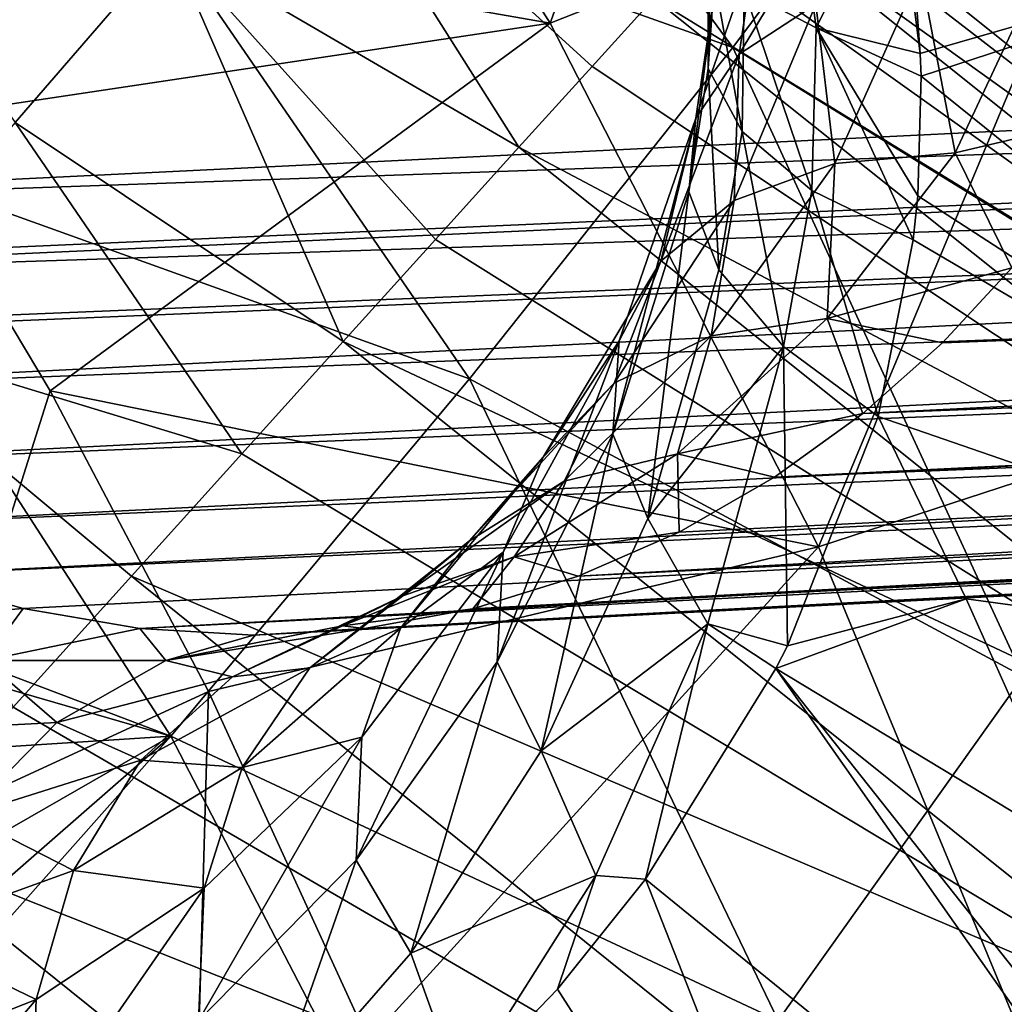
# Model space of a CAD drawing. Header units: metres. Extents: x -105 to 105, y -117 to 62.
# Tile 196 of 256: x -18.17 to -15.39, y -22.26 to -19.48. Entities that reach past the tile are written whole.
import ezdxf

# ---------------------------------------------------------------- set-up
doc = ezdxf.new("R2010")
doc.units = ezdxf.units.M
doc.layers.add('solid_509432_AD150_SW0001', color=7, linetype='CONTINUOUS')
doc.layers.add('solid_509432_AD150_SW0001_01', color=7, linetype='CONTINUOUS')

msp = doc.modelspace()

# ---------------------------------------------------------------- linework, layer by layer
at = {"layer": 'solid_509432_AD150_SW0001'}
for points in [[(-15.912994, -17.387203, -12.48057), (-16.673573, -19.48744, -11.145678), (-17.530479, -18.143787, -11.147388)], [(-15.912994, -17.387203, -12.48057), (-15.024837, -18.836674, -12.475075), (-16.673573, -19.48744, -11.145678)], [(-15.63764, -18.043825, 48.538879), (-15.570934, -17.972401, 48.473087), (-13.155682, -19.937355, 48.473087)], [(-13.155682, -19.937355, 48.473087), (-15.570934, -17.972401, 48.473087), (-14.864342, -18.4529, 48.450001)], [(-14.223916, -19.629824, 17.305937), (-15.5312, -18.715569, 16.886436), (-15.03433, -17.987967, 18.094503)], [(-15.681911, -18.091227, 48.63723), (-15.63764, -18.043825, 48.538879), (-13.21204, -20.017197, 48.538879)], [(-13.21204, -20.017197, 48.538879), (-15.63764, -18.043825, 48.538879), (-13.155682, -19.937355, 48.473087)], [(-16.158392, -19.556093, 15.820668), (-17.991714, -18.904209, 14.946959), (-17.236225, -18.087097, 15.869356)], [(-15.5312, -18.715569, 16.886436), (-16.158392, -19.556093, 15.820668), (-17.236225, -18.087097, 15.869356)], [(-13.249443, -20.070185, 48.63723), (-15.060067, -18.680244, 48.752617), (-15.681911, -18.091227, 48.63723)], [(-13.249443, -20.070185, 48.63723), (-15.681911, -18.091227, 48.63723), (-13.21204, -20.017197, 48.538879)], [(-17.991714, -18.904209, 14.946959), (-18.848307, -19.791643, 14.193329), (-19.902946, -18.133699, 14.167558)], [(-17.530479, -18.143787, -11.147388), (-16.673573, -19.48744, -11.145678), (-19.006039, -19.080023, -9.601619)], [(-14.310144, -19.357382, 69.793137), (-15.394999, -18.150387, 69.646324), (-14.059778, -19.67906, 69.664703)], [(-15.339572, -18.21261, 69.009613), (-14.059778, -19.67906, 69.664703), (-15.394999, -18.150387, 69.646324)], [(-18.971554, -18.647947, 18.777929), (-18.184538, -19.767525, 18.656809), (-17.747189, -19.262581, 19.356276)], [(-15.080955, -18.70435, 45.930386), (-16.02737, -19.032063, 22.97209), (-13.754093, -20.848083, 22.972099)], [(-14.731996, -20.434156, 16.288464), (-16.158392, -19.556093, 15.820668), (-15.5312, -18.715569, 16.886436)], [(-14.223916, -19.629824, 17.305937), (-14.731996, -20.434156, 16.288464), (-15.5312, -18.715569, 16.886436)], [(-15.024837, -18.836674, -12.475075), (-15.916389, -20.964897, -11.143878), (-16.673573, -19.48744, -11.145678)], [(-15.024837, -18.836674, -12.475075), (-14.239832, -20.417265, -12.469357), (-15.916389, -20.964897, -11.143878)], [(-17.386421, -18.85183, 20.158072), (-17.747189, -19.262581, 19.356276), (-16.762297, -19.83712, 19.752439)], [(-17.386421, -18.85183, 20.158072), (-16.555666, -19.609213, 20.242039), (-16.380943, -19.416887, 20.757366)], [(-17.386421, -18.85183, 20.158072), (-16.762297, -19.83712, 19.752439), (-16.555666, -19.609213, 20.242039)], [(-16.901882, -20.490749, 14.921028), (-18.848307, -19.791643, 14.193329), (-17.991714, -18.904209, 14.946959)], [(-16.158392, -19.556093, 15.820668), (-16.901882, -20.490749, 14.921028), (-17.991714, -18.904209, 14.946959)], [(-15.9848, -19.03467, -7.957222), (-16.126247, -19.394335, -7.455709), (-15.922694, -19.500591, -7.792225)], [(-16.061014, -19.067381, 22.411886), (-13.754093, -20.848083, 22.972099), (-16.02737, -19.032063, 22.97209)], [(-15.9848, -19.03467, -7.957222), (-15.922694, -19.500591, -7.792225), (-15.697098, -19.040981, -8.251834)], [(-16.131872, -19.144062, 21.849316), (-13.754093, -20.848083, 22.972099), (-16.061014, -19.067381, 22.411886)], [(-15.922694, -19.500591, -7.792225), (-15.628948, -19.573071, -8.071548), (-15.697098, -19.040981, -8.251834)], [(-15.697098, -19.040981, -8.251834), (-15.628948, -19.573071, -8.071548), (-15.644788, -19.36647, -8.149041)], [(-16.673573, -19.48744, -11.145678), (-18.538946, -19.76652, -9.601516), (-19.006039, -19.080023, -9.601619)], [(-15.644788, -19.36647, -8.149041), (-15.628948, -19.573071, -8.071548), (-13.948087, -19.087389, -9.497688)], [(-15.628948, -19.573071, -8.071548), (-15.626745, -19.636637, -8.045744), (-13.948087, -19.087389, -9.497688)], [(-13.446812, -21.390877, -9.104756), (-13.948087, -19.087389, -9.497688), (-15.626745, -19.636637, -8.045744)], [(-13.842182, -20.973324, 21.834509), (-16.131872, -19.144062, 21.849316), (-16.23912, -19.261225, 21.29492)], [(-16.219666, -19.125198, -6.700415), (-16.215548, -19.437826, -6.549903), (-16.228001, -19.61471, -6.913395)], [(-16.227734, -19.26605, -7.082599), (-16.219666, -19.125198, -6.700415), (-16.228001, -19.61471, -6.913395)], [(-15.877404, -19.138626, -5.88769), (-15.923342, -19.433559, -5.726437), (-16.139887, -19.574413, -6.031152)], [(-16.095781, -19.27519, -6.19951), (-15.877404, -19.138626, -5.88769), (-16.139887, -19.574413, -6.031152)], [(-13.842182, -20.973324, 21.834509), (-13.754093, -20.848083, 22.972099), (-16.131872, -19.144062, 21.849316)], [(-17.747189, -19.262581, 19.356276), (-18.184538, -19.767525, 18.656809), (-17.258444, -20.385487, 18.881306)], [(-17.747189, -19.262581, 19.356276), (-16.997768, -20.097221, 19.296614), (-16.762297, -19.83712, 19.752439)], [(-17.747189, -19.262581, 19.356276), (-17.258444, -20.385487, 18.881306), (-16.997768, -20.097221, 19.296614)], [(-13.842182, -20.973324, 21.834509), (-16.23912, -19.261225, 21.29492), (-16.380943, -19.416887, 20.757366)], [(-16.095781, -19.27519, -6.19951), (-16.139887, -19.574413, -6.031152), (-16.262405, -19.755116, -6.365688)], [(-16.215548, -19.437826, -6.549903), (-16.095781, -19.27519, -6.19951), (-16.262405, -19.755116, -6.365688)], [(-16.227734, -19.26605, -7.082599), (-16.228001, -19.61471, -6.913395), (-16.132231, -19.792984, -7.263561)], [(-16.126247, -19.394335, -7.455709), (-16.227734, -19.26605, -7.082599), (-16.132231, -19.792984, -7.263561)], [(-15.275182, -19.307838, -5.289276), (-15.530914, -19.852688, -4.906733), (-15.628127, -19.34255, -5.473156)], [(-15.275182, -19.307838, -5.289276), (-15.071431, -19.744352, -4.896236), (-15.530914, -19.852688, -4.906733)], [(-15.628127, -19.34255, -5.473156), (-15.870285, -19.88336, -5.115258), (-15.923342, -19.433559, -5.726437)], [(-15.530914, -19.852688, -4.906733), (-15.870285, -19.88336, -5.115258), (-15.628127, -19.34255, -5.473156)], [(-16.126247, -19.394335, -7.455709), (-16.132231, -19.792984, -7.263561), (-15.935204, -19.959688, -7.574945)], [(-15.922694, -19.500591, -7.792225), (-16.126247, -19.394335, -7.455709), (-15.935204, -19.959688, -7.574945)], [(-14.053336, -21.273428, 20.746899), (-16.380943, -19.416887, 20.757366), (-16.555666, -19.609213, 20.242039)], [(-13.842182, -20.973324, 21.834509), (-16.380943, -19.416887, 20.757366), (-14.053336, -21.273428, 20.746899)], [(-16.215548, -19.437826, -6.549903), (-16.262405, -19.755116, -6.365688), (-16.282211, -19.962854, -6.706318)], [(-16.228001, -19.61471, -6.913395), (-16.215548, -19.437826, -6.549903), (-16.282211, -19.962854, -6.706318)], [(-15.923342, -19.433559, -5.726437), (-16.153913, -19.987734, -5.376512), (-16.139887, -19.574413, -6.031152)], [(-15.870285, -19.88336, -5.115258), (-16.153913, -19.987734, -5.376512), (-15.923342, -19.433559, -5.726437)], [(-16.673573, -19.48744, -11.145678), (-18.085058, -20.524317, -9.601409), (-18.538946, -19.76652, -9.601516)], [(-16.673573, -19.48744, -11.145678), (-15.916389, -20.964897, -11.143878), (-18.085058, -20.524317, -9.601409)], [(-15.922694, -19.500591, -7.792225), (-15.935204, -19.959688, -7.574945), (-15.648582, -20.098211, -7.829039)], [(-15.922694, -19.500591, -7.792225), (-15.648582, -20.098211, -7.829039), (-15.63616, -19.974216, -7.892488)], [(-15.922694, -19.500591, -7.792225), (-15.63616, -19.974216, -7.892488), (-15.626745, -19.636637, -8.045744)], [(-15.922694, -19.500591, -7.792225), (-15.626745, -19.636637, -8.045744), (-15.628948, -19.573071, -8.071548)], [(-15.338024, -21.330372, 15.411037), (-16.901882, -20.490749, 14.921028), (-16.158392, -19.556093, 15.820668)], [(-14.731996, -20.434156, 16.288464), (-15.338024, -21.330372, 15.411037), (-16.158392, -19.556093, 15.820668)], [(-16.139887, -19.574413, -6.031152), (-16.361681, -20.1584, -5.671965), (-16.262405, -19.755116, -6.365688)], [(-16.153913, -19.987734, -5.376512), (-16.361681, -20.1584, -5.671965), (-16.139887, -19.574413, -6.031152)], [(-14.053336, -21.273428, 20.746899), (-16.555666, -19.609213, 20.242039), (-16.762297, -19.83712, 19.752439)], [(-16.228001, -19.61471, -6.913395), (-16.282211, -19.962854, -6.706318), (-16.197905, -20.182896, -7.028883)], [(-16.132231, -19.792984, -7.263561), (-16.228001, -19.61471, -6.913395), (-16.197905, -20.182896, -7.028883)], [(-13.446812, -21.390877, -9.104756), (-15.626745, -19.636637, -8.045744), (-15.63616, -19.974216, -7.892488)], [(-16.262405, -19.755116, -6.365688), (-16.497124, -20.646332, -6.280713), (-16.282211, -19.962854, -6.706318)], [(-16.262405, -19.755116, -6.365688), (-16.478853, -20.383249, -5.980664), (-16.497124, -20.646332, -6.280713)], [(-16.361681, -20.1584, -5.671965), (-16.478853, -20.383249, -5.980664), (-16.262405, -19.755116, -6.365688)], [(-15.530914, -19.852688, -4.906733), (-15.071431, -19.744352, -4.896236), (-15.370093, -20.177223, -4.490684)], [(-18.184538, -19.767525, 18.656809), (-18.68725, -20.353975, 18.078049), (-17.54417, -20.701742, 18.506611)], [(-18.085058, -20.524317, -9.601409), (-18.476912, -21.758783, -8.663038), (-18.538946, -19.76652, -9.601516)], [(-18.184538, -19.767525, 18.656809), (-17.54417, -20.701742, 18.506611), (-17.258444, -20.385487, 18.881306)], [(-17.745047, -21.498638, 14.207627), (-19.791737, -20.721622, 13.62446), (-18.848307, -19.791643, 14.193329)], [(-16.901882, -20.490749, 14.921028), (-17.745047, -21.498638, 14.207627), (-18.848307, -19.791643, 14.193329)], [(-16.132231, -19.792984, -7.263561), (-16.197905, -20.182896, -7.028883), (-16.015459, -20.399612, -7.31052)], [(-15.935204, -19.959688, -7.574945), (-16.132231, -19.792984, -7.263561), (-16.015459, -20.399612, -7.31052)], [(-14.379807, -21.737429, 19.749067), (-16.762297, -19.83712, 19.752439), (-16.997768, -20.097221, 19.296614)], [(-14.053336, -21.273428, 20.746899), (-16.762297, -19.83712, 19.752439), (-14.379807, -21.737429, 19.749067)], [(-15.530914, -19.852688, -4.906733), (-15.370093, -20.177223, -4.490684), (-15.891523, -20.320381, -4.449071)], [(-15.530914, -19.852688, -4.906733), (-15.891523, -20.320381, -4.449071), (-15.870285, -19.88336, -5.115258)], [(-15.870285, -19.88336, -5.115258), (-16.219423, -20.369343, -4.671953), (-16.153913, -19.987734, -5.376512)], [(-15.891523, -20.320381, -4.449071), (-16.219423, -20.369343, -4.671953), (-15.870285, -19.88336, -5.115258)], [(-16.398485, -20.885059, -6.583496), (-16.282211, -19.962854, -6.706318), (-16.497124, -20.646332, -6.280713)], [(-16.398485, -20.885059, -6.583496), (-16.197905, -20.182896, -7.028883), (-16.282211, -19.962854, -6.706318)], [(-15.935204, -19.959688, -7.574945), (-16.015459, -20.399612, -7.31052), (-15.748098, -20.597294, -7.531196)], [(-15.935204, -19.959688, -7.574945), (-15.748098, -20.597294, -7.531196), (-15.648582, -20.098211, -7.829039)], [(-13.446812, -21.390877, -9.104756), (-15.63616, -19.974216, -7.892488), (-15.648582, -20.098211, -7.829039)], [(-16.153913, -19.987734, -5.376512), (-16.493263, -20.50275, -4.930417), (-16.361681, -20.1584, -5.671965)], [(-16.219423, -20.369343, -4.671953), (-16.493263, -20.50275, -4.930417), (-16.153913, -19.987734, -5.376512)], [(-14.379807, -21.737429, 19.749067), (-16.997768, -20.097221, 19.296614), (-17.258444, -20.385487, 18.881306)], [(-13.446812, -21.390877, -9.104756), (-15.648582, -20.098211, -7.829039), (-15.748098, -20.597294, -7.531196)], [(-16.361681, -20.1584, -5.671965), (-16.693615, -20.711132, -5.206134), (-16.478853, -20.383249, -5.980664)], [(-16.493263, -20.50275, -4.930417), (-16.693615, -20.711132, -5.206134), (-16.361681, -20.1584, -5.671965)], [(-15.891523, -20.320381, -4.449071), (-15.370093, -20.177223, -4.490684), (-15.566594, -20.389284, -4.239808)], [(-16.015459, -20.399612, -7.31052), (-16.197905, -20.182896, -7.028883), (-16.398485, -20.885059, -6.583496)], [(-15.891523, -20.320381, -4.449071), (-15.791113, -20.588329, -3.958887), (-16.314703, -20.701948, -3.930413)], [(-15.891523, -20.320381, -4.449071), (-16.314703, -20.701948, -3.930413), (-16.219423, -20.369343, -4.671953)], [(-15.891523, -20.320381, -4.449071), (-15.566594, -20.389284, -4.239808), (-15.791113, -20.588329, -3.958887)], [(-18.68725, -20.353975, 18.078049), (-17.855873, -21.047016, 18.171232), (-17.54417, -20.701742, 18.506611)], [(-18.68725, -20.353975, 18.078049), (-18.189959, -21.417332, 17.879869), (-17.855873, -21.047016, 18.171232)], [(-16.219423, -20.369343, -4.671953), (-16.634354, -20.779589, -4.1571), (-16.493263, -20.50275, -4.930417)], [(-16.314703, -20.701948, -3.930413), (-16.634354, -20.779589, -4.1571), (-16.219423, -20.369343, -4.671953)], [(-14.809649, -22.348343, 18.877535), (-17.258444, -20.385487, 18.881306), (-17.54417, -20.701742, 18.506611)], [(-14.379807, -21.737429, 19.749067), (-17.258444, -20.385487, 18.881306), (-14.809649, -22.348343, 18.877535)], [(-16.478853, -20.383249, -5.980664), (-16.82325, -21.289408, -5.731283), (-16.497124, -20.646332, -6.280713)], [(-16.478853, -20.383249, -5.980664), (-16.806273, -20.9797, -5.479554), (-16.82325, -21.289408, -5.731283)], [(-16.693615, -20.711132, -5.206134), (-16.806273, -20.9797, -5.479554), (-16.478853, -20.383249, -5.980664)], [(-16.228277, -21.182022, -6.794486), (-16.015459, -20.399612, -7.31052), (-16.398485, -20.885059, -6.583496)], [(-16.228277, -21.182022, -6.794486), (-16.004221, -21.244003, -7.016998), (-16.015459, -20.399612, -7.31052)], [(-16.015459, -20.399612, -7.31052), (-16.004221, -21.244003, -7.016998), (-15.748098, -20.597294, -7.531196)], [(-14.239832, -20.417265, -12.469357), (-15.256698, -22.555254, -11.142015), (-15.916389, -20.964897, -11.143878)], [(-16.030243, -22.301079, 14.690683), (-17.745047, -21.498638, 14.207627), (-16.901882, -20.490749, 14.921028)], [(-15.338024, -21.330372, 15.411037), (-16.030243, -22.301079, 14.690683), (-16.901882, -20.490749, 14.921028)], [(-16.493263, -20.50275, -4.930417), (-16.901155, -20.94768, -4.402358), (-16.693615, -20.711132, -5.206134)], [(-16.634354, -20.779589, -4.1571), (-16.901155, -20.94768, -4.402358), (-16.493263, -20.50275, -4.930417)], [(-18.085058, -20.524317, -9.601409), (-17.638639, -21.372705, -9.601297), (-18.476912, -21.758783, -8.663038)], [(-15.916389, -20.964897, -11.143878), (-17.638639, -21.372705, -9.601297), (-18.085058, -20.524317, -9.601409)], [(-16.314703, -20.701948, -3.930413), (-15.791113, -20.588329, -3.958887), (-16.040369, -20.768192, -3.649898)], [(-15.748098, -20.597294, -7.531196), (-16.004221, -21.244003, -7.016998), (-15.499137, -21.111095, -7.534587)], [(-13.446812, -21.390877, -9.104756), (-15.748098, -20.597294, -7.531196), (-15.499137, -21.111095, -7.534587)], [(-16.69935, -21.539776, -6.022887), (-16.497124, -20.646332, -6.280713), (-16.82325, -21.289408, -5.731283)], [(-16.69935, -21.539776, -6.022887), (-16.398485, -20.885059, -6.583496), (-16.497124, -20.646332, -6.280713)], [(-14.809649, -22.348343, 18.877535), (-17.54417, -20.701742, 18.506611), (-17.855873, -21.047016, 18.171232)], [(-16.314703, -20.701948, -3.930413), (-16.309847, -20.922932, -3.316651), (-16.77573, -20.992357, -3.363682)], [(-16.314703, -20.701948, -3.930413), (-16.77573, -20.992357, -3.363682), (-16.634354, -20.779589, -4.1571)], [(-16.314703, -20.701948, -3.930413), (-16.040369, -20.768192, -3.649898), (-16.309847, -20.922932, -3.316651)], [(-17.745047, -21.498638, 14.207627), (-19.65192, -20.945648, 13.633083), (-19.791737, -20.721622, 13.62446)], [(-16.693615, -20.711132, -5.206134), (-17.09618, -21.194294, -4.648797), (-16.806273, -20.9797, -5.479554)], [(-16.901155, -20.94768, -4.402358), (-17.09618, -21.194294, -4.648797), (-16.693615, -20.711132, -5.206134)], [(-16.634354, -20.779589, -4.1571), (-17.089979, -21.102791, -3.58423), (-16.901155, -20.94768, -4.402358)], [(-16.77573, -20.992357, -3.363682), (-17.089979, -21.102791, -3.58423), (-16.634354, -20.779589, -4.1571)], [(-16.228277, -21.182022, -6.794486), (-16.398485, -20.885059, -6.583496), (-16.69935, -21.539776, -6.022887)], [(-16.77573, -20.992357, -3.363682), (-16.309847, -20.922932, -3.316651), (-16.594933, -21.04777, -2.963758)], [(-17.745047, -21.498638, 14.207627), (-19.248596, -21.595732, 13.65856), (-19.65192, -20.945648, 13.633083)], [(-16.901155, -20.94768, -4.402358), (-17.352171, -21.30599, -3.806837), (-17.09618, -21.194294, -4.648797)], [(-17.089979, -21.102791, -3.58423), (-17.352171, -21.30599, -3.806837), (-16.901155, -20.94768, -4.402358)], [(-15.916389, -20.964897, -11.143878), (-17.18663, -22.357975, -9.601174), (-17.638639, -21.372705, -9.601297)], [(-16.806273, -20.9797, -5.479554), (-17.221642, -21.848772, -5.076475), (-16.82325, -21.289408, -5.731283)], [(-16.806273, -20.9797, -5.479554), (-17.205593, -21.50193, -4.878943), (-17.221642, -21.848772, -5.076475)], [(-17.09618, -21.194294, -4.648797), (-17.205593, -21.50193, -4.878943), (-16.806273, -20.9797, -5.479554)], [(-15.916389, -20.964897, -11.143878), (-15.256698, -22.555254, -11.142015), (-17.18663, -22.357975, -9.601174)], [(-16.77573, -20.992357, -3.363682), (-16.891804, -21.139311, -2.595782), (-17.259624, -21.187862, -2.761708)], [(-16.77573, -20.992357, -3.363682), (-17.259624, -21.187862, -2.761708), (-17.089979, -21.102791, -3.58423)], [(-16.77573, -20.992357, -3.363682), (-16.594933, -21.04777, -2.963758), (-16.891804, -21.139311, -2.595782)], [(-18.797075, -21.188286, -0.892143), (-18.161386, -21.138443, -1.060288), (-18.500586, -21.043846, -0.680478)], [(-15.327127, -23.083813, 18.164198), (-17.855873, -21.047016, 18.171232), (-18.189959, -21.417332, 17.879869)], [(-14.809649, -22.348343, 18.877535), (-17.855873, -21.047016, 18.171232), (-15.327127, -23.083813, 18.164198)], [(-17.089979, -21.102791, -3.58423), (-17.570469, -21.331303, -2.967596), (-17.352171, -21.30599, -3.806837)], [(-17.259624, -21.187862, -2.761708), (-17.570469, -21.331303, -2.967596), (-17.089979, -21.102791, -3.58423)], [(-15.179255, -21.825653, -7.539527), (-15.499137, -21.111095, -7.534587), (-16.03676, -21.308228, -6.95722)], [(-16.004221, -21.244003, -7.016998), (-16.03676, -21.308228, -6.95722), (-15.499137, -21.111095, -7.534587)], [(-13.446812, -21.390877, -9.104756), (-15.499137, -21.111095, -7.534587), (-15.179255, -21.825653, -7.539527)], [(-18.270233, -21.285072, -1.509579), (-18.161386, -21.138443, -1.060288), (-18.797075, -21.188286, -0.892143)], [(-18.270233, -21.285072, -1.509579), (-17.832037, -21.195297, -1.445702), (-18.161386, -21.138443, -1.060288)], [(-17.259624, -21.187862, -2.761708), (-16.891804, -21.139311, -2.595782), (-17.197586, -21.195225, -2.217396)], [(-17.758459, -21.285713, -2.138429), (-17.832037, -21.195297, -1.445702), (-18.270233, -21.285072, -1.509579)], [(-17.758459, -21.285713, -2.138429), (-17.511021, -21.214142, -1.832739), (-17.832037, -21.195297, -1.445702)], [(-17.259624, -21.187862, -2.761708), (-17.197586, -21.195225, -2.217396), (-17.758459, -21.285713, -2.138429)], [(-17.259624, -21.187862, -2.761708), (-17.758459, -21.285713, -2.138429), (-17.570469, -21.331303, -2.967596)], [(-17.758459, -21.285713, -2.138429), (-17.197586, -21.195225, -2.217396), (-17.511021, -21.214142, -1.832739)], [(-17.09618, -21.194294, -4.648797), (-17.543705, -21.587532, -4.015719), (-17.205593, -21.50193, -4.878943)], [(-17.352171, -21.30599, -3.806837), (-17.543705, -21.587532, -4.015719), (-17.09618, -21.194294, -4.648797)], [(-16.544533, -21.892046, -6.155196), (-16.228277, -21.182022, -6.794486), (-16.69935, -21.539776, -6.022887)], [(-16.544533, -21.892046, -6.155196), (-16.404642, -21.901949, -6.309222), (-16.228277, -21.182022, -6.794486)], [(-16.228277, -21.182022, -6.794486), (-16.404642, -21.901949, -6.309222), (-16.03676, -21.308228, -6.95722)], [(-16.228277, -21.182022, -6.794486), (-16.03676, -21.308228, -6.95722), (-16.004221, -21.244003, -7.016998)], [(-18.270233, -21.285072, -1.509579), (-18.575851, -21.486887, -1.669117), (-18.066782, -21.45998, -2.32324)], [(-17.758459, -21.285713, -2.138429), (-18.270233, -21.285072, -1.509579), (-18.066782, -21.45998, -2.32324)], [(-17.758459, -21.285713, -2.138429), (-18.066782, -21.45998, -2.32324), (-17.570469, -21.331303, -2.967596)], [(-17.066837, -22.111441, -5.36407), (-16.82325, -21.289408, -5.731283), (-17.221642, -21.848772, -5.076475)], [(-17.066837, -22.111441, -5.36407), (-16.69935, -21.539776, -6.022887), (-16.82325, -21.289408, -5.731283)], [(-17.352171, -21.30599, -3.806837), (-17.829756, -21.56678, -3.159708), (-17.543705, -21.587532, -4.015719)], [(-17.570469, -21.331303, -2.967596), (-17.829756, -21.56678, -3.159708), (-17.352171, -21.30599, -3.806837)], [(-14.573076, -23.39233, -7.550261), (-16.03676, -21.308228, -6.95722), (-16.404642, -21.901949, -6.309222)], [(-14.728851, -22.958302, -7.547367), (-15.179255, -21.825653, -7.539527), (-16.03676, -21.308228, -6.95722)], [(-14.573076, -23.39233, -7.550261), (-14.728851, -22.958302, -7.547367), (-16.03676, -21.308228, -6.95722)], [(-17.570469, -21.331303, -2.967596), (-18.066782, -21.45998, -2.32324), (-17.829756, -21.56678, -3.159708)], [(-14.370672, -22.701141, 15.257376), (-16.030243, -22.301079, 14.690683), (-15.338024, -21.330372, 15.411037)], [(-18.476912, -21.758783, -8.663038), (-17.638639, -21.372705, -9.601297), (-17.697521, -23.469606, -8.680761)], [(-17.638639, -21.372705, -9.601297), (-17.18663, -22.357975, -9.601174), (-17.697521, -23.469606, -8.680761)], [(-15.327127, -23.083813, 18.164198), (-18.189959, -21.417332, 17.879869), (-18.54071, -21.80636, 17.637873)], [(-18.066782, -21.45998, -2.32324), (-18.575851, -21.486887, -1.669117), (-18.323917, -21.722937, -2.47919)], [(-18.066782, -21.45998, -2.32324), (-18.323917, -21.722937, -2.47919), (-17.829756, -21.56678, -3.159708)], [(-17.745047, -21.498638, 14.207627), (-18.901941, -22.162685, 13.681422), (-19.248596, -21.595732, 13.65856)], [(-17.745047, -21.498638, 14.207627), (-18.765612, -22.388918, 13.690651), (-18.901941, -22.162685, 13.681422)], [(-17.745047, -21.498638, 14.207627), (-18.673952, -22.542181, 13.696941), (-18.765612, -22.388918, 13.690651)], [(-16.795221, -23.327442, 14.14138), (-18.673952, -22.542181, 13.696941), (-17.745047, -21.498638, 14.207627)], [(-16.030243, -22.301079, 14.690683), (-16.795221, -23.327442, 14.14138), (-17.745047, -21.498638, 14.207627)], [(-17.205593, -21.50193, -4.878943), (-17.666439, -22.301624, -4.335093), (-17.221642, -21.848772, -5.076475)], [(-17.205593, -21.50193, -4.878943), (-17.650995, -21.927446, -4.196068), (-17.666439, -22.301624, -4.335093)], [(-17.543705, -21.587532, -4.015719), (-17.650995, -21.927446, -4.196068), (-17.205593, -21.50193, -4.878943)], [(-16.544533, -21.892046, -6.155196), (-16.69935, -21.539776, -6.022887), (-17.066837, -22.111441, -5.36407)], [(-17.829756, -21.56678, -3.159708), (-18.323917, -21.722937, -2.47919), (-18.019091, -21.877592, -3.324425)], [(-17.829756, -21.56678, -3.159708), (-18.019091, -21.877592, -3.324425), (-17.543705, -21.587532, -4.015719)], [(-17.543705, -21.587532, -4.015719), (-18.019091, -21.877592, -3.324425), (-17.650995, -21.927446, -4.196068)], [(-18.323917, -21.722937, -2.47919), (-18.511623, -22.055929, -2.595225), (-18.019091, -21.877592, -3.324425)], [(-18.476912, -21.758783, -8.663038), (-17.697521, -23.469606, -8.680761), (-18.462095, -23.772615, -7.719657)], [(-15.913302, -23.91692, 17.635164), (-18.54071, -21.80636, 17.637873), (-18.905153, -22.210802, 17.447422)], [(-15.327127, -23.083813, 18.164198), (-18.54071, -21.80636, 17.637873), (-15.913302, -23.91692, 17.635164)], [(-17.478292, -22.581064, -4.623872), (-17.221642, -21.848772, -5.076475), (-17.666439, -22.301624, -4.335093)], [(-17.478292, -22.581064, -4.623872), (-17.066837, -22.111441, -5.36407), (-17.221642, -21.848772, -5.076475)], [(-18.019091, -21.877592, -3.324425), (-18.511623, -22.055929, -2.595225), (-18.125046, -22.241688, -3.450071)], [(-18.019091, -21.877592, -3.324425), (-18.125046, -22.241688, -3.450071), (-17.650995, -21.927446, -4.196068)], [(-16.544533, -21.892046, -6.155196), (-17.066837, -22.111441, -5.36407), (-16.927992, -22.497753, -5.413119)], [(-16.544533, -21.892046, -6.155196), (-16.927992, -22.497753, -5.413119), (-16.65308, -22.212467, -5.883022)], [(-16.544533, -21.892046, -6.155196), (-16.65308, -22.212467, -5.883022), (-16.404642, -21.901949, -6.309222)], [(-15.690963, -23.713327, -6.288693), (-16.404642, -21.901949, -6.309222), (-16.65308, -22.212467, -5.883022)], [(-15.690963, -23.713327, -6.288693), (-14.573076, -23.39233, -7.550261), (-16.404642, -21.901949, -6.309222)], [(-17.650995, -21.927446, -4.196068), (-18.140106, -22.633245, -3.527734), (-17.666439, -22.301624, -4.335093)], [(-17.650995, -21.927446, -4.196068), (-18.125046, -22.241688, -3.450071), (-18.140106, -22.633245, -3.527734)], [(-18.511623, -22.055929, -2.595225), (-18.616589, -22.435339, -2.663119), (-18.125046, -22.241688, -3.450071)], [(-17.478292, -22.581064, -4.623872), (-16.927992, -22.497753, -5.413119), (-17.066837, -22.111441, -5.36407)], [(-17.958811, -24.964344, 13.598606), (-19.379906, -22.429411, 13.443295), (-18.901941, -22.162685, 13.681422)], [(-17.958811, -24.964344, 13.598606), (-18.901941, -22.162685, 13.681422), (-18.765612, -22.388918, 13.690651)], [(-15.913302, -23.91692, 17.635164), (-18.905153, -22.210802, 17.447422), (-19.28051, -22.627563, 17.310047)], [(-15.690963, -23.713327, -6.288693), (-16.65308, -22.212467, -5.883022), (-16.927992, -22.497753, -5.413119)], [(-18.125046, -22.241688, -3.450071), (-18.631371, -22.834255, -2.678058), (-18.140106, -22.633245, -3.527734)], [(-18.125046, -22.241688, -3.450071), (-18.616589, -22.435339, -2.663119), (-18.631371, -22.834255, -2.678058)]]:
    msp.add_3dface(points, dxfattribs=at)
at = {"layer": 'solid_509432_AD150_SW0001_01'}
for points in [[(-20.248816, -19.469879, 1.432919), (-20.092365, -20.019983, 1.004741), (0, -19.039419, 0.444263)], [(-20.092365, -20.019983, 1.004741), (0, -19.31539, 0.222207), (0, -19.039419, 0.444263)], [(-20.092365, -20.019983, 1.004741), (-20.001839, -20.198896, 0.825728), (0, -19.31539, 0.222207)], [(-20.001839, -20.198896, 0.825728), (-19.986937, -20.220001, 0.802787), (0, -19.31539, 0.222207)], [(-19.986937, -20.220001, 0.802787), (0, -19.56321, -0.030766), (0, -19.31539, 0.222207)], [(-19.986937, -20.220001, 0.802787), (-19.841444, -20.377794, 0.61678), (0, -19.56321, -0.030766)], [(-19.841444, -20.377794, 0.61678), (-19.820412, -20.395861, 0.593665), (0, -19.56321, -0.030766)], [(-19.820412, -20.395861, 0.593665), (-19.603292, -20.543011, 0.388), (0, -19.56321, -0.030766)], [(-19.603292, -20.543011, 0.388), (0, -19.779497, -0.311184), (0, -19.56321, -0.030766)], [(-15.566594, -20.389284, -4.239808), (0, -19.591734, -3.935964), (0, -19.803902, -3.652416)], [(-15.566594, -20.389284, -4.239808), (-15.370093, -20.177223, -4.490684), (0, -19.591734, -3.935964)], [(-19.603292, -20.543011, 0.388), (-19.218817, -20.744581, 0.047593), (0, -19.779497, -0.311184)], [(-19.218817, -20.744581, 0.047593), (0, -19.961256, -0.615182), (0, -19.779497, -0.311184)], [(-15.791113, -20.588329, -3.958887), (0, -19.803902, -3.652416), (0, -19.981201, -3.345795)], [(-15.791113, -20.588329, -3.958887), (-15.566594, -20.389284, -4.239808), (0, -19.803902, -3.652416)], [(-19.218817, -20.744581, 0.047593), (-18.852116, -20.912151, -0.309887), (0, -19.961256, -0.615182)], [(-18.852116, -20.912151, -0.309887), (0, -20.105919, -0.938483), (0, -19.961256, -0.615182)], [(-16.040369, -20.768192, -3.649898), (0, -19.981201, -3.345795), (0, -20.121126, -3.020415)], [(-16.040369, -20.768192, -3.649898), (-15.791113, -20.588329, -3.958887), (0, -19.981201, -3.345795)], [(-18.852116, -20.912151, -0.309887), (-18.500586, -21.043846, -0.680478), (0, -20.105919, -0.938483)], [(-18.500586, -21.043846, -0.680478), (0, -20.211458, -1.276531), (0, -20.105919, -0.938483)], [(-16.594933, -21.04777, -2.963758), (0, -20.121126, -3.020415), (0, -20.221716, -2.680862)], [(-16.594933, -21.04777, -2.963758), (-16.309847, -20.922932, -3.316651), (0, -20.121126, -3.020415)], [(-16.309847, -20.922932, -3.316651), (-16.040369, -20.768192, -3.649898), (0, -20.121126, -3.020415)], [(-18.500586, -21.043846, -0.680478), (-18.161386, -21.138443, -1.060288), (0, -20.211458, -1.276531)], [(-18.161386, -21.138443, -1.060288), (-17.832037, -21.195297, -1.445702), (0, -20.211458, -1.276531)], [(-17.832037, -21.195297, -1.445702), (0, -20.276426, -1.624653), (0, -20.211458, -1.276531)], [(-16.891804, -21.139311, -2.595782), (0, -20.221716, -2.680862), (0, -20.281591, -2.331828)], [(-16.891804, -21.139311, -2.595782), (-16.594933, -21.04777, -2.963758), (0, -20.221716, -2.680862)], [(-17.832037, -21.195297, -1.445702), (-17.511021, -21.214142, -1.832739), (0, -20.276426, -1.624653)], [(-17.511021, -21.214142, -1.832739), (0, -20.299919, -1.978087), (0, -20.276426, -1.624653)], [(-17.197586, -21.195225, -2.217396), (0, -20.281591, -2.331828), (0, -20.299919, -1.978087)], [(-17.197586, -21.195225, -2.217396), (-16.891804, -21.139311, -2.595782), (0, -20.281591, -2.331828)], [(-17.511021, -21.214142, -1.832739), (-17.197586, -21.195225, -2.217396), (0, -20.299919, -1.978087)]]:
    msp.add_3dface(points, dxfattribs=at)

doc.saveas('drawing.dxf')
